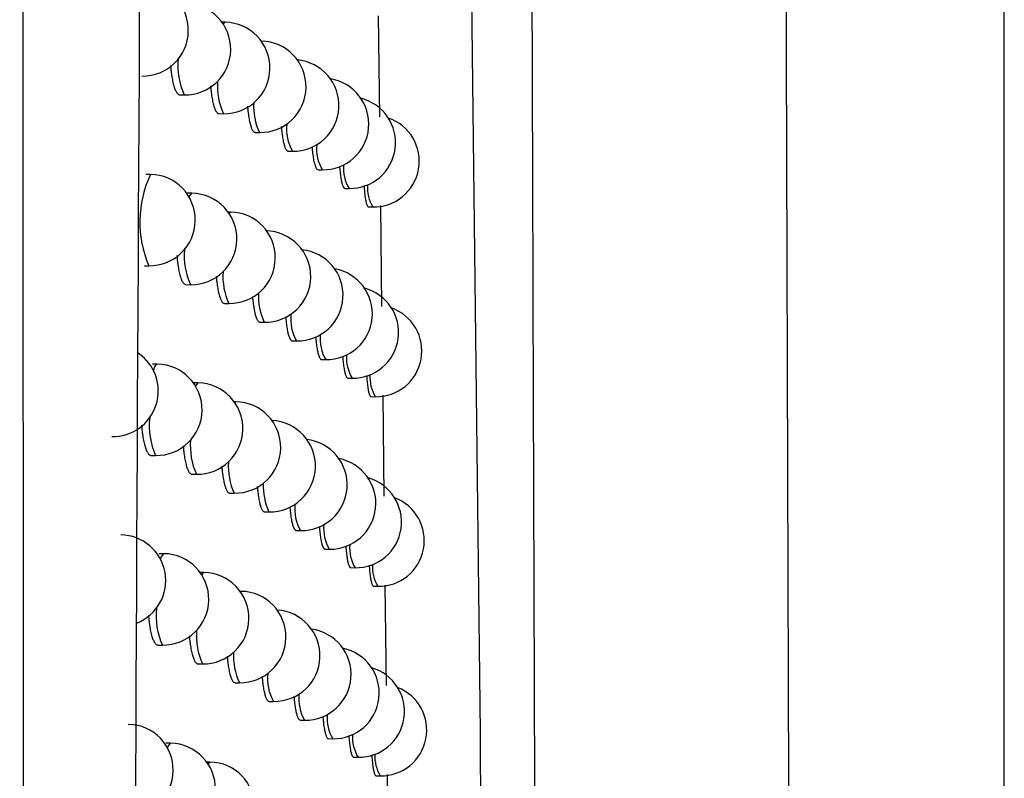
# Model space of a CAD drawing. Header units: millimetres. Extents: x -0.66 to 0.91, y -0.4 to 0.64.
# Tile 71 of 241: x 0.1877 to 0.19847, y 0.02519 to 0.03349. Entities that reach past the tile are written whole.
import ezdxf

# ---------------------------------------------------------------- set-up
doc = ezdxf.new("R2010")
doc.units = ezdxf.units.MM
doc.layers.add('FORMAT', color=7, linetype='Continuous')

msp = doc.modelspace()

# ---------------------------------------------------------------- linework, layer by layer
at = {"layer": 'FORMAT', "color": 7, "linetype": 'Continuous', "lineweight": 25}
for p, q in [((0.198474, 0.022126), (0.198474, 0.135921)), ((0.191622, 0.033534), (0.191636, 0.032428)), ((0.189947, 0.033462), (0.189913, 0.033463)), ((0.189452, 0.032669), (0.1895, 0.032668)), ((0.189881, 0.032463), (0.189929, 0.032462)), ((0.190276, 0.032258), (0.190324, 0.032257)), ((0.190636, 0.032053), (0.190684, 0.032053)), ((0.18913, 0.031798), (0.189079, 0.031799)), ((0.190964, 0.031849), (0.191011, 0.031849)), ((0.189585, 0.031592), (0.189534, 0.031593)), ((0.191257, 0.031646), (0.191304, 0.031645)), ((0.190006, 0.031387), (0.18998, 0.031387)), ((0.191517, 0.031443), (0.191564, 0.031442)), ((0.191647, 0.031458), (0.19166, 0.030354)), ((0.189064, 0.030799), (0.189112, 0.030799)), ((0.189519, 0.030593), (0.189567, 0.030592)), ((0.18994, 0.030388), (0.189988, 0.030387)), ((0.190328, 0.030183), (0.190376, 0.030182)), ((0.190682, 0.029978), (0.190729, 0.029977)), ((0.191002, 0.029774), (0.19105, 0.029773)), ((0.189205, 0.029724), (0.189154, 0.029724)), ((0.19129, 0.029571), (0.191337, 0.02957)), ((0.189651, 0.029517), (0.1896, 0.029518)), ((0.190065, 0.029312), (0.190046, 0.029312)), ((0.191544, 0.029368), (0.191591, 0.029367)), ((0.191672, 0.029382), (0.191685, 0.02828)), ((0.189139, 0.028725), (0.189187, 0.028724)), ((0.189585, 0.028518), (0.189634, 0.028518)), ((0.189999, 0.028313), (0.190047, 0.028312)), ((0.190379, 0.028108), (0.190427, 0.028107)), ((0.190726, 0.027904), (0.190774, 0.027903)), ((0.19104, 0.0277), (0.191088, 0.027699)), ((0.189278, 0.02765), (0.189227, 0.02765)), ((0.191322, 0.027497), (0.191369, 0.027496)), ((0.189717, 0.027444), (0.189673, 0.027444)), ((0.191572, 0.027294), (0.191618, 0.027293)), ((0.191697, 0.027307), (0.19171, 0.026207)), ((0.190122, 0.027238), (0.190112, 0.027238)), ((0.189212, 0.026651), (0.189261, 0.02665)), ((0.189651, 0.026445), (0.189699, 0.026444)), ((0.190056, 0.026239), (0.190104, 0.026238)), ((0.190429, 0.026034), (0.190477, 0.026034)), ((0.19077, 0.02583), (0.190817, 0.025829)), ((0.189351, 0.025576), (0.1893, 0.025577)), ((0.191078, 0.025627), (0.191126, 0.025626)), ((0.189781, 0.025371), (0.189746, 0.025371)), ((0.191354, 0.025424), (0.191401, 0.025423)), ((0.191598, 0.025221), (0.191645, 0.02522)), ((0.191721, 0.025234), (0.191734, 0.024135))]:
    msp.add_line(p, q, dxfattribs=at)
at = {"layer": 'FORMAT', "color": 7, "linetype": 'Continuous', "lineweight": 25, "flags": 128}
for points in [[(0.189926, 0.033443), (0.189947, 0.033462), (0.189947, 0.033462)], [(0.189554, 0.031549), (0.189556, 0.031554), (0.189585, 0.031592), (0.189585, 0.031592)], [(0.189989, 0.031374), (0.190006, 0.031387), (0.190006, 0.031387)], [(0.189624, 0.029483), (0.189651, 0.029517), (0.189651, 0.029517)], [(0.190052, 0.029305), (0.190064, 0.029312), (0.190065, 0.029312)], [(0.189242, 0.027587), (0.189249, 0.027611), (0.189278, 0.02765), (0.189278, 0.02765)], [(0.189692, 0.027417), (0.189716, 0.027444), (0.189717, 0.027444)], [(0.190114, 0.027235), (0.190122, 0.027238), (0.190122, 0.027238)], [(0.189317, 0.025525), (0.189322, 0.025538), (0.18935, 0.025576), (0.189351, 0.025576)], [(0.18976, 0.025351), (0.189781, 0.025371), (0.189781, 0.025371)]]:
    msp.add_lwpolyline(points, dxfattribs=at)
at = {"layer": 'FORMAT', "color": 7, "linetype": 'Continuous', "lineweight": 25}
for centre, radius, start, end in [((0.189045, 0.033374), 0.0005, 268.978431, 88.978431), ((0.189509, 0.033168), 0.0005, 268.978431, 88.978431), ((0.189938, 0.032962), 0.0005, 268.978431, 88.978431), ((0.190333, 0.032757), 0.0005, 268.978431, 88.978431), ((0.190207, 0.032987), 0.0007757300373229, 174.482924, 204.245574), ((0.190693, 0.032552), 0.0005, 268.978431, 84.944993), ((0.190588, 0.032764), 0.0007247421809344, 175.831723, 204.631157), ((0.19102, 0.032349), 0.0005, 268.978431, 80.691777), ((0.190941, 0.032545), 0.0006816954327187, 177.043955, 205.008201), ((0.191313, 0.032145), 0.0005, 268.978431, 76.13412), ((0.191095, 0.032293), 0.0004756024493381, 173.155191, 210.371436), ((0.191572, 0.031942), 0.0005, 268.978431, 71.192588), ((0.191398, 0.032078), 0.000450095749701, 174.210704, 210.685938), ((0.191671, 0.031866), 0.0004282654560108, 175.174434, 210.986918), ((0.190238, 0.031279), 0.0012234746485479, 154.856983, 203.099878), ((0.189121, 0.031299), 0.0005, 268.978431, 88.978431), ((0.191914, 0.031655), 0.0004097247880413, 176.043273, 211.269353), ((0.189576, 0.031092), 0.0005, 268.978431, 88.978431), ((0.189997, 0.030887), 0.0005, 268.978431, 88.978431), ((0.190385, 0.030682), 0.0005, 268.978431, 88.978431), ((0.190262, 0.030907), 0.0007621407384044, 174.834391, 204.342545), ((0.190738, 0.030477), 0.0005, 268.978431, 84.101155), ((0.190637, 0.030685), 0.0007140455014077, 176.126004, 204.720068), ((0.191059, 0.030273), 0.0005, 268.978431, 79.860232), ((0.190985, 0.030467), 0.0006731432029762, 177.294275, 205.089575), ((0.191346, 0.03007), 0.0005, 268.978431, 75.311131), ((0.1916, 0.029867), 0.0005, 268.978431, 70.375595), ((0.191135, 0.030215), 0.000470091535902, 173.377354, 210.436301), ((0.191433, 0.030001), 0.0004457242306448, 174.39895, 210.7437), ((0.188716, 0.02943), 0.0005, 268.978431, 55.811063), ((0.191701, 0.029789), 0.000424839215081, 175.331315, 211.037144), ((0.189244, 0.029655), 7.94074386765e-05, 119.77682, 183.210211), ((0.189196, 0.029224), 0.0005, 268.978431, 88.978431), ((0.191939, 0.029579), 0.0004070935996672, 176.170689, 211.311644), ((0.189642, 0.029018), 0.0005, 268.978431, 88.978431), ((0.190056, 0.028812), 0.0005, 268.978431, 88.978431), ((0.189921, 0.029051), 0.0008037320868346, 173.774605, 204.057762), ((0.190436, 0.028607), 0.0005, 268.978431, 87.245203), ((0.190316, 0.028828), 0.0007494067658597, 175.168793, 204.437112), ((0.190783, 0.028403), 0.0005, 268.978431, 83.262647), ((0.191097, 0.028199), 0.0005, 268.978431, 79.032982), ((0.190686, 0.028607), 0.000703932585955, 176.408293, 204.806943), ((0.191378, 0.027996), 0.0005, 268.978431, 74.491695), ((0.191029, 0.02839), 0.0006650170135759, 177.535331, 205.16906), ((0.191627, 0.027793), 0.0005, 268.978431, 69.561755), ((0.191174, 0.028139), 0.0004648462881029, 173.59173, 210.499567), ((0.191467, 0.027925), 0.0004415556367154, 174.580606, 210.799915), ((0.188798, 0.027356), 0.0005, 291.476369, 88.978431), ((0.191731, 0.027714), 0.0004215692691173, 175.482554, 211.085887), ((0.189269, 0.02715), 0.0005, 268.978431, 88.978431), ((0.191964, 0.027504), 0.0004045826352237, 176.29329, 211.352546), ((0.189708, 0.026944), 0.0005, 268.978431, 88.978431), ((0.190113, 0.026738), 0.0005, 268.978431, 88.978431), ((0.18998, 0.026972), 0.0007884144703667, 174.159543, 204.15856), ((0.190486, 0.026534), 0.0005, 268.978431, 86.397547), ((0.19037, 0.02675), 0.0007374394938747, 175.487831, 204.529412), ((0.190826, 0.026329), 0.0005, 268.978431, 82.429234), ((0.191134, 0.026126), 0.0005, 268.978431, 78.209867), ((0.190734, 0.026531), 0.0006943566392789, 176.679427, 204.891837), ((0.19141, 0.025923), 0.0005, 268.978431, 73.675724), ((0.190897, 0.026278), 0.0004856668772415, 172.757246, 210.25704), ((0.191654, 0.02572), 0.0005, 268.978431, 68.751052), ((0.191213, 0.026063), 0.0004598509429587, 173.79863, 210.561255), ((0.191501, 0.02585), 0.0004375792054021, 174.755896, 210.854602), ((0.188879, 0.025283), 0.0005, 268.978431, 88.978431), ((0.19176, 0.025639), 0.0004184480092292, 175.628325, 211.133166), ((0.189342, 0.025077), 0.0005, 268.978431, 88.978431), ((0.191988, 0.02543), 0.0004021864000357, 176.411221, 211.392083), ((0.189772, 0.024871), 0.0005, 268.978431, 88.978431)]:
    msp.add_arc(centre, radius, start, end, dxfattribs=at)
for points, knots in [([(0.1958452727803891, 0.1341201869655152), (0.195867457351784, 0.1217911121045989), (0.1959118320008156, 0.0971299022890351), (0.1960024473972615, 0.0602975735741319), (0.196078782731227, 0.0358944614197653), (0.1961169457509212, 0.0236943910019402)], [0, 0, 0, 0, 0.3333052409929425, 0.6666932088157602, 1, 1, 1, 1]), ([(0.1933480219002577, 0.0217882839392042), (0.1933383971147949, 0.0246374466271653), (0.1932891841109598, 0.039205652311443), (0.1932091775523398, 0.0655934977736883), (0.1931469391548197, 0.0897799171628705), (0.1931180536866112, 0.1021753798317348), (0.1931167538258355, 0.1027331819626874)], [0, 0, 0, 0, 0.1061557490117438, 0.5427906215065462, 0.979425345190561, 1, 1, 1, 1]), ([(0.1927901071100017, 0.0213730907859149), (0.1927143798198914, 0.0279605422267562), (0.1925628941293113, 0.0411381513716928), (0.1922969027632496, 0.0610178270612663), (0.1919990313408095, 0.0809722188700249), (0.1917604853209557, 0.0943342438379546), (0.1916411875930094, 0.1010166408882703)], [0, 0, 0, 0, 0.2497424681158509, 0.499587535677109, 0.7497419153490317, 1, 1, 1, 1]), ([(0.1877643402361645, -0.0007072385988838), (0.1877633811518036, 0.0003401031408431), (0.18775543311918, 0.0090195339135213), (0.1877418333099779, 0.0253356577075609), (0.1877256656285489, 0.0482474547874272), (0.1877123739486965, 0.071167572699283), (0.1877042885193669, 0.0884573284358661), (0.1877004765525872, 0.0981058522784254), (0.1876996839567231, 0.1001120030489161)], [0, 0, 0, 0, 0.0311834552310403, 0.2584205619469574, 0.4856768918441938, 0.7129909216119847, 0.9403241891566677, 1, 1, 1, 1]), ([(0.1896683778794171, 0.0974178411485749), (0.1895188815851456, 0.0864929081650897), (0.189219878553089, 0.0646422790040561), (0.1889767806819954, 0.0318604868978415), (0.1889076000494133, 0.0100233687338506), (0.1888730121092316, -0.0008944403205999)], [0, 0, 0, 0, 0.3333330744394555, 0.666689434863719, 1, 1, 1, 1]), ([(0.189350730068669, 0.0329897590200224), (0.1893520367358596, 0.0329720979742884), (0.1893543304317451, 0.0329410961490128), (0.1893593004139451, 0.0329006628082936), (0.1893659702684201, 0.0328545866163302), (0.1893740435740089, 0.0328127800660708), (0.1893832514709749, 0.0327761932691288), (0.1893931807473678, 0.0327432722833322), (0.1894040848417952, 0.0327161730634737), (0.1894156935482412, 0.0326956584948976), (0.1894247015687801, 0.0326836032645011), (0.189433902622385, 0.0326750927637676), (0.1894429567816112, 0.0326699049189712), (0.1894489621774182, 0.0326693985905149), (0.1894517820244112, 0.0326691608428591)], [0, 0, 0, 0, 0.0943018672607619, 0.1655354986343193, 0.2346487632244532, 0.3744585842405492, 0.4458151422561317, 0.515149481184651, 0.6554064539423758, 0.7269918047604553, 0.796535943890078, 0.8665651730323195, 0.9373453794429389, 1, 1, 1, 1]), ([(0.1897891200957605, 0.0327661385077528), (0.1897899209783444, 0.0327544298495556), (0.1897916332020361, 0.0327293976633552), (0.1897956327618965, 0.0326945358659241), (0.189801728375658, 0.0326483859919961), (0.1898091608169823, 0.0326065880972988), (0.1898176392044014, 0.0325700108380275), (0.1898267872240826, 0.0325371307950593), (0.1898368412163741, 0.0325100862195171), (0.1898475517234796, 0.0324896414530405), (0.1898558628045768, 0.0324776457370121), (0.1898643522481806, 0.0324691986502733), (0.1898726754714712, 0.0324640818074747), (0.1898781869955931, 0.0324636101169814), (0.1898807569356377, 0.0324633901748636)], [0, 0, 0, 0, 0.0648056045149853, 0.1385492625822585, 0.2100486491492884, 0.3546884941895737, 0.4285140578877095, 0.5001578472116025, 0.6450899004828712, 0.7190651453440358, 0.7908423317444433, 0.8631207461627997, 0.9361752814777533, 1, 1, 1, 1]), ([(0.1901930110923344, 0.0325430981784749), (0.190193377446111, 0.0325373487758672), (0.190194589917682, 0.0325183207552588), (0.1901977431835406, 0.0324890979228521), (0.1902032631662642, 0.0324428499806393), (0.1902100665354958, 0.0324010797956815), (0.1902178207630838, 0.032364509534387), (0.1902261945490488, 0.0323316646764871), (0.1902354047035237, 0.0323046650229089), (0.1902452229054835, 0.0322842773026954), (0.1902528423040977, 0.0322723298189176), (0.1902606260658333, 0.0322639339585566), (0.190268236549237, 0.0322588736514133), (0.1902732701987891, 0.0322584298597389), (0.1902756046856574, 0.0322582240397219)], [0, 0, 0, 0, 0.0330779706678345, 0.1094736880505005, 0.1835055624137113, 0.3332709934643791, 0.4097157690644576, 0.4838301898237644, 0.6337628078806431, 0.7102934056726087, 0.7844801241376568, 0.8591853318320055, 0.9346935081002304, 1, 1, 1, 1]), ([(0.1905626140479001, 0.032320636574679), (0.1905636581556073, 0.032308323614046), (0.1905657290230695, 0.0322839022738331), (0.1905708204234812, 0.0322381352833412), (0.1905769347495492, 0.0321962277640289), (0.1905839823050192, 0.0321596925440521), (0.1905915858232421, 0.0321268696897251), (0.1905999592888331, 0.0320999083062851), (0.1906088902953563, 0.0320795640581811), (0.1906158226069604, 0.032067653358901), (0.1906229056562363, 0.0320592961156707), (0.1906298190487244, 0.0320542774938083), (0.1906343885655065, 0.0320538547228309), (0.1906365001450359, 0.0320536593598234)], [0, 0, 0, 0, 0.0780268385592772, 0.1547572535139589, 0.3099836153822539, 0.3892180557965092, 0.4659851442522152, 0.6212859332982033, 0.7005587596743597, 0.7773540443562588, 0.8546863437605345, 0.9328503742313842, 1, 1, 1, 1]), ([(0.1908984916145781, 0.0320990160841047), (0.190898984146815, 0.0320926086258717), (0.1909004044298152, 0.0320741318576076), (0.1909044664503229, 0.0320340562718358), (0.1909099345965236, 0.0319920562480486), (0.1909194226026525, 0.0319374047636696), (0.1909286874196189, 0.0319007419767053), (0.1909427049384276, 0.0318654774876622), (0.1909532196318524, 0.0318508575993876), (0.1909616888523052, 0.0318499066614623), (0.1909635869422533, 0.0318496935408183)], [0, 0, 0, 0, 0.0423783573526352, 0.1222036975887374, 0.2836922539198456, 0.3661245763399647, 0.6070409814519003, 0.6894820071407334, 0.9304078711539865, 1, 1, 1, 1]), ([(0.191199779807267, 0.0318849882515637), (0.19119997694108, 0.031882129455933), (0.191201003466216, 0.0318672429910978), (0.1912043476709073, 0.0318306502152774), (0.1912091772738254, 0.0317885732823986), (0.1912148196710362, 0.0317520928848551), (0.1912209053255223, 0.0317192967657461), (0.1912276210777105, 0.0316923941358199), (0.191234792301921, 0.0316720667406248), (0.1912422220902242, 0.0316563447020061), (0.1912496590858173, 0.0316471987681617), (0.1912552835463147, 0.031646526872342), (0.1912569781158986, 0.0316463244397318)], [0, 0, 0, 0, 0.0194119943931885, 0.1010831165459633, 0.2663061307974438, 0.3506451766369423, 0.4323146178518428, 0.597534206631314, 0.681871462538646, 0.7635401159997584, 0.9287580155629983, 1, 1, 1, 1]), ([(0.1914669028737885, 0.031676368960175), (0.1914669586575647, 0.0316754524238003), (0.1914677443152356, 0.0316625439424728), (0.1914705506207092, 0.0316279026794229), (0.1914747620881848, 0.0315857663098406), (0.1914797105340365, 0.0315493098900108), (0.1914850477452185, 0.0315165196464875), (0.1914909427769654, 0.0314896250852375), (0.1914972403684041, 0.0314693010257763), (0.1915037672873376, 0.0314535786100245), (0.1915103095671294, 0.0314444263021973), (0.1915152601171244, 0.0314437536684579), (0.1915167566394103, 0.0314435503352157)], [0, 0, 0, 0, 0.0063222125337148, 0.0890419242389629, 0.2563859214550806, 0.3418071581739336, 0.4245355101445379, 0.5918965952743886, 0.6773260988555, 0.7600730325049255, 0.9274714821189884, 1, 1, 1, 1]), ([(0.189420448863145, 0.0309095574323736), (0.1894216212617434, 0.0308933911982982), (0.1894237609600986, 0.0308638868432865), (0.1894284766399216, 0.0308248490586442), (0.1894350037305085, 0.0307787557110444), (0.1894429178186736, 0.0307369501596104), (0.189451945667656, 0.0307003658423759), (0.1894616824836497, 0.0306674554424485), (0.1894723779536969, 0.0306403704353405), (0.1894837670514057, 0.0306198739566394), (0.1894926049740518, 0.0306078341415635), (0.1895016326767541, 0.0305993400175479), (0.1895105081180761, 0.0305941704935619), (0.1895163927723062, 0.0305936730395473), (0.1895191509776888, 0.030593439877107)], [0, 0, 0, 0, 0.087085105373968, 0.158935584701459, 0.2286342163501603, 0.3696289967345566, 0.4415913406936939, 0.5114908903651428, 0.6528920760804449, 0.7250623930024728, 0.7951519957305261, 0.8657306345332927, 0.9370663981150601, 1, 1, 1, 1]), ([(0.1898506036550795, 0.0306863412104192), (0.1898512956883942, 0.0306760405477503), (0.1898528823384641, 0.0306524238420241), (0.189856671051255, 0.0306188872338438), (0.1898626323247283, 0.0305727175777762), (0.1898699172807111, 0.0305309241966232), (0.1898782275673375, 0.030494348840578), (0.1898871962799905, 0.030461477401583), (0.1898970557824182, 0.0304344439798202), (0.1899075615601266, 0.0304140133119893), (0.1899157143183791, 0.0304020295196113), (0.1899240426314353, 0.0303935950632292), (0.1899322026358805, 0.030388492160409), (0.1899376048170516, 0.0303880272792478), (0.1899401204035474, 0.0303878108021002)], [0, 0, 0, 0, 0.0575180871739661, 0.1318738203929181, 0.2039566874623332, 0.3497775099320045, 0.4242066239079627, 0.4964182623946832, 0.6424996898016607, 0.7170623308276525, 0.789392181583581, 0.8622272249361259, 0.9358445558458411, 1, 1, 1, 1]), ([(0.1902468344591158, 0.0304636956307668), (0.1902471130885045, 0.0304592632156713), (0.1902482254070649, 0.0304415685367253), (0.1902512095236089, 0.0304136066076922), (0.1902566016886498, 0.0303673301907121), (0.1902632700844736, 0.0303255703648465), (0.1902708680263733, 0.030289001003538), (0.1902790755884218, 0.0302561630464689), (0.1902881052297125, 0.0302291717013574), (0.1902977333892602, 0.030208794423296), (0.1903052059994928, 0.0301968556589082), (0.1903128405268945, 0.03018846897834), (0.1903203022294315, 0.0301834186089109), (0.1903252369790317, 0.0301829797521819), (0.1903275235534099, 0.030182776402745)], [0, 0, 0, 0, 0.0257350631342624, 0.1027371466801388, 0.1773494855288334, 0.3282896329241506, 0.4053345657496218, 0.4800181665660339, 0.6311026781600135, 0.7082217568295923, 0.7829669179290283, 0.8582345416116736, 0.9343113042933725, 1, 1, 1, 1]), ([(0.1906094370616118, 0.0302416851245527), (0.1906103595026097, 0.0302305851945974), (0.1906122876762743, 0.0302073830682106), (0.1906171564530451, 0.0301627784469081), (0.190623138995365, 0.0301208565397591), (0.190630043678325, 0.0300843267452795), (0.1906374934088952, 0.0300515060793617), (0.1906457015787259, 0.0300245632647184), (0.1906566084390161, 0.0299991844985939), (0.190665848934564, 0.029985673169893), (0.1906749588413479, 0.0299789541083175), (0.1906794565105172, 0.0299785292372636), (0.1906815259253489, 0.0299783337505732)], [0, 0, 0, 0, 0.0709380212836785, 0.148281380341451, 0.3047480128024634, 0.3846158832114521, 0.4619887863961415, 0.6185154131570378, 0.6984142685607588, 0.853046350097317, 0.9323854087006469, 1, 1, 1, 1]), ([(0.1909387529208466, 0.0300204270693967), (0.1909391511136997, 0.0300151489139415), (0.1909404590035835, 0.0299978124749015), (0.1909443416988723, 0.0299588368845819), (0.1909496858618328, 0.0299168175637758), (0.1909574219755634, 0.0298713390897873), (0.1909643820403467, 0.0298403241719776), (0.1909719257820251, 0.0298155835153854), (0.190981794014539, 0.0297902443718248), (0.1909920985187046, 0.0297756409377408), (0.1910004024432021, 0.0297746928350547), (0.1910022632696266, 0.0297744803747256)], [0, 0, 0, 0, 0.0351894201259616, 0.1155819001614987, 0.2782179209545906, 0.3612361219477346, 0.5218674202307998, 0.6042847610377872, 0.6873082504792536, 0.9299289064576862, 1, 1, 1, 1]), ([(0.1912338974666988, 0.0298088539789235), (0.1912340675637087, 0.0298063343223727), (0.1912350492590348, 0.0297917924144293), (0.1912382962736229, 0.0297555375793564), (0.1912430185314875, 0.0297134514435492), (0.1912485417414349, 0.029676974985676), (0.1912544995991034, 0.0296441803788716), (0.1912610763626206, 0.0296172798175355), (0.1912681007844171, 0.0295969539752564), (0.1912753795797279, 0.0295812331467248), (0.1912826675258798, 0.0295720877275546), (0.1912881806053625, 0.0295714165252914), (0.1912898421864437, 0.029571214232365)], [0, 0, 0, 0, 0.0171554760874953, 0.0990108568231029, 0.2646066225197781, 0.3491359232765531, 0.4309900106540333, 0.5965830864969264, 0.6811109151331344, 0.7629658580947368, 0.9285605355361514, 1, 1, 1, 1]), ([(0.1914955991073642, 0.0296004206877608), (0.1914956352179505, 0.0295998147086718), (0.1914963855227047, 0.0295872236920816), (0.1914991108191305, 0.0295528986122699), (0.1915032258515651, 0.02951075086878), (0.1915080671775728, 0.0294742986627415), (0.1915132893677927, 0.0294415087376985), (0.191519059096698, 0.0294146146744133), (0.1915252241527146, 0.0293942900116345), (0.1915316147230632, 0.0293785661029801), (0.1915380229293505, 0.0293694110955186), (0.1915428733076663, 0.0293687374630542), (0.1915443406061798, 0.0293685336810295)], [0, 0, 0, 0, 0.004190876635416, 0.0870779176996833, 0.2547603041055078, 0.3403541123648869, 0.4232532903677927, 0.590959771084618, 0.6765653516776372, 0.7594881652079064, 0.9272422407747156, 1, 1, 1, 1]), ([(0.1890333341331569, 0.0290537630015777), (0.1890349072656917, 0.0290332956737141), (0.1890375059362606, 0.0289994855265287), (0.1890429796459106, 0.0289564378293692), (0.1890499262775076, 0.0289103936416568), (0.1890583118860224, 0.0288685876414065), (0.1890678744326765, 0.0288319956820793), (0.1890781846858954, 0.0287990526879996), (0.1890895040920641, 0.0287719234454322), (0.189101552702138, 0.02875137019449), (0.1891109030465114, 0.0287392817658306), (0.1891204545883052, 0.028730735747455), (0.1891298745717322, 0.0287255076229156), (0.1891361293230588, 0.0287249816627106), (0.1891390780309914, 0.0287247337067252)], [0, 0, 0, 0, 0.107515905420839, 0.1776064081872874, 0.2456370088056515, 0.3832550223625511, 0.4534908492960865, 0.5217845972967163, 0.6599347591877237, 0.7304427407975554, 0.7989890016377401, 0.86801307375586, 0.9377767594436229, 1, 1, 1, 1]), ([(0.1894889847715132, 0.0288303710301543), (0.1894900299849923, 0.0288156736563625), (0.189492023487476, 0.0287876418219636), (0.1894964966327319, 0.0287499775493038), (0.1895028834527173, 0.0287038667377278), (0.189510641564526, 0.0286620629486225), (0.1895194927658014, 0.0286254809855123), (0.1895290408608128, 0.0285925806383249), (0.1895395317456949, 0.0285655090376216), (0.1895507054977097, 0.0285450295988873), (0.189559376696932, 0.0285330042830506), (0.1895682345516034, 0.0285245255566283), (0.1895769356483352, 0.0285193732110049), (0.1895827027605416, 0.0285188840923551), (0.1895854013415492, 0.0285186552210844)], [0, 0, 0, 0, 0.0798710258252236, 0.1523354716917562, 0.22261740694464, 0.364792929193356, 0.4373588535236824, 0.5078227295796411, 0.6503662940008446, 0.7231205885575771, 0.7937559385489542, 0.8648842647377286, 0.9367758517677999, 1, 1, 1, 1]), ([(0.1899110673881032, 0.0286075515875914), (0.1899116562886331, 0.0285986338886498), (0.1899131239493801, 0.0285764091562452), (0.1899167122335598, 0.0285441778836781), (0.1899225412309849, 0.0284979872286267), (0.18992968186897, 0.028456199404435), (0.1899378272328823, 0.0284196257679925), (0.1899466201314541, 0.0283867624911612), (0.189956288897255, 0.028359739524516), (0.1899665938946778, 0.0283393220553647), (0.1899745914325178, 0.028327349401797), (0.1899827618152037, 0.0283189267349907), (0.1899907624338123, 0.0283138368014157), (0.18999605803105, 0.0283133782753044), (0.1899985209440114, 0.0283131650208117)], [0, 0, 0, 0, 0.0502376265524, 0.1252024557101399, 0.197866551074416, 0.3448637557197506, 0.4198940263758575, 0.4926723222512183, 0.6399006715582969, 0.7150494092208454, 0.787931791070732, 0.8613233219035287, 0.9355032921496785, 1, 1, 1, 1]), ([(0.1902997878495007, 0.0283852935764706), (0.1902999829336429, 0.028382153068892), (0.1903010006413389, 0.0283657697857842), (0.1903038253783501, 0.028339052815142), (0.1903090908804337, 0.0282927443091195), (0.1903156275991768, 0.0282509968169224), (0.1903230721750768, 0.0282144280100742), (0.1903311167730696, 0.0281815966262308), (0.1903399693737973, 0.0281546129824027), (0.1903494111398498, 0.028134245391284), (0.1903567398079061, 0.0281223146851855), (0.1903642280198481, 0.0281139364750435), (0.1903715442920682, 0.0281088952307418), (0.190376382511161, 0.0281084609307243), (0.1903786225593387, 0.0281082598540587)], [0, 0, 0, 0, 0.0184040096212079, 0.0960093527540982, 0.1711996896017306, 0.3233095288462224, 0.4009520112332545, 0.4762032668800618, 0.6284365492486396, 0.7061424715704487, 0.7814454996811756, 0.857274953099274, 0.9339196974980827, 1, 1, 1, 1]), ([(0.1906555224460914, 0.028163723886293), (0.190656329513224, 0.0281538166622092), (0.1906581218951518, 0.0281318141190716), (0.1906627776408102, 0.028088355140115), (0.1906686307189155, 0.0280464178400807), (0.1906753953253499, 0.028009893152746), (0.1906826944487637, 0.0279770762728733), (0.1906907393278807, 0.0279501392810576), (0.1907014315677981, 0.0279247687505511), (0.1907104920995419, 0.02791126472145), (0.1907194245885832, 0.0279045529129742), (0.1907238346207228, 0.0279041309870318), (0.1907258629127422, 0.0279039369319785)], [0, 0, 0, 0, 0.0638437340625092, 0.1417879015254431, 0.2994702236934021, 0.3799589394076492, 0.4579263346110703, 0.6156558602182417, 0.6961689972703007, 0.8519776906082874, 0.9319205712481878, 1, 1, 1, 1]), ([(0.1909784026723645, 0.0279428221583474), (0.1909787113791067, 0.0279386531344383), (0.1909799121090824, 0.0279224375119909), (0.1909825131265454, 0.0278959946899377), (0.1909861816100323, 0.0278636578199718), (0.1909903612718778, 0.0278334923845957), (0.1909979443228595, 0.0277878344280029), (0.1910068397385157, 0.0277512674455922), (0.1910183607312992, 0.0277209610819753), (0.1910265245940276, 0.027707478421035), (0.1910345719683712, 0.0277007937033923), (0.1910385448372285, 0.0277003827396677), (0.1910403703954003, 0.0277001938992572)], [0, 0, 0, 0, 0.028025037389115, 0.1090047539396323, 0.190550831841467, 0.2729740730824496, 0.3565988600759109, 0.6009815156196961, 0.6846089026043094, 0.8464068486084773, 0.929422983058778, 1, 1, 1, 1]), ([(0.1912675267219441, 0.0277336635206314), (0.1912676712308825, 0.0277314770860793), (0.1912686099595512, 0.0277172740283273), (0.1912717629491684, 0.027681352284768), (0.1912763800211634, 0.0276392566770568), (0.191281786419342, 0.027602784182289), (0.19128761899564, 0.0275699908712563), (0.1912940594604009, 0.0275430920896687), (0.1913009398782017, 0.0275227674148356), (0.1913080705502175, 0.0275070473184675), (0.1913152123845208, 0.027497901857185), (0.1913206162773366, 0.0274972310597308), (0.1913222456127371, 0.0274970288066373)], [0, 0, 0, 0, 0.0149265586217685, 0.0969627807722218, 0.2629243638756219, 0.3476403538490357, 0.4296762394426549, 0.5956370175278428, 0.680352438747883, 0.7623914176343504, 0.9283582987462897, 1, 1, 1, 1]), ([(0.1915239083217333, 0.0275254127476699), (0.1915239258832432, 0.0275251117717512), (0.1915246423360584, 0.0275128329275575), (0.1915272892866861, 0.0274788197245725), (0.1915313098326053, 0.0274366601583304), (0.1915360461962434, 0.0274002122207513), (0.1915411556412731, 0.0273674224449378), (0.1915468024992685, 0.0273405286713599), (0.1915528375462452, 0.0273202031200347), (0.191559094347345, 0.027304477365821), (0.1915653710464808, 0.0272953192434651), (0.1915701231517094, 0.0272946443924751), (0.1915715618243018, 0.0272944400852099)], [0, 0, 0, 0, 0.0020868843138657, 0.0851381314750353, 0.2531525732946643, 0.3389157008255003, 0.4219829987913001, 0.5900293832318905, 0.6758082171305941, 0.7589046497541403, 0.9270097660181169, 1, 1, 1, 1]), ([(0.1891091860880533, 0.0269751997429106), (0.1891106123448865, 0.0269562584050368), (0.1891130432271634, 0.0269239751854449), (0.1891182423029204, 0.0268823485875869), (0.1891250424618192, 0.0268362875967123), (0.1891332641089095, 0.0267944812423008), (0.1891426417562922, 0.0267578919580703), (0.189152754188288, 0.0267249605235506), (0.1891638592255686, 0.026697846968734), (0.1891756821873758, 0.0266773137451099), (0.1891848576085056, 0.0266652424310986), (0.1891942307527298, 0.0266567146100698), (0.1892034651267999, 0.0266515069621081), (0.1892095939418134, 0.0266509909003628), (0.189212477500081, 0.0266507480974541)], [0, 0, 0, 0, 0.1003802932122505, 0.1710860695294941, 0.2396991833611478, 0.3784964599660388, 0.4493352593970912, 0.5181892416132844, 0.6574736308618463, 0.7285615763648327, 0.7976461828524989, 0.8672125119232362, 0.9375245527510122, 1, 1, 1, 1]), ([(0.1895563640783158, 0.0267522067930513), (0.1895572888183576, 0.026738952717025), (0.1895591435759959, 0.0267123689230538), (0.1895633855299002, 0.0266760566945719), (0.1895696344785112, 0.0266299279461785), (0.1895772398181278, 0.0265881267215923), (0.189585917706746, 0.0265515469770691), (0.1895952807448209, 0.0265186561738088), (0.1896055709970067, 0.0264915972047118), (0.1896165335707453, 0.0264711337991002), (0.1896250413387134, 0.0264591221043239), (0.1896337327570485, 0.0264506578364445), (0.1896422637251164, 0.0264455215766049), (0.1896479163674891, 0.0264450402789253), (0.189650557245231, 0.0264448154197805)], [0, 0, 0, 0, 0.0726608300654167, 0.1457363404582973, 0.2165994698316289, 0.3599514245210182, 0.4331186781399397, 0.504145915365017, 0.6478298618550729, 0.7211670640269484, 0.7923483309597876, 0.864026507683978, 0.9364740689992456, 0.9999999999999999, 0.9999999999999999, 0.9999999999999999, 0.9999999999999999]), ([(0.1899705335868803, 0.0265297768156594), (0.1899710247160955, 0.0265222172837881), (0.1899723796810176, 0.026501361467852), (0.1899757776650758, 0.0264704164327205), (0.1899814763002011, 0.0264242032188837), (0.1899884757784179, 0.0263824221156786), (0.1899964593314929, 0.0263458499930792), (0.190005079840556, 0.0263129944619), (0.190014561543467, 0.0262859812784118), (0.1900246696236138, 0.0262655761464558), (0.1900325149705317, 0.0262536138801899), (0.1900405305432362, 0.0262452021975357), (0.190048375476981, 0.0262401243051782), (0.1900535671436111, 0.0262396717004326), (0.1900559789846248, 0.0262394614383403)], [0, 0, 0, 0, 0.0429654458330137, 0.1185363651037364, 0.1917793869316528, 0.3399482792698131, 0.4155772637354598, 0.4889209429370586, 0.6372935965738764, 0.7130270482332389, 0.7864617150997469, 0.8604094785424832, 0.9351518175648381, 1, 1, 1, 1]), ([(0.1903518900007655, 0.0263078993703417), (0.190352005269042, 0.0263060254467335), (0.1903529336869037, 0.0262909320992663), (0.1903556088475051, 0.0262654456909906), (0.1903607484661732, 0.0262191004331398), (0.1903671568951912, 0.0261773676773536), (0.1903744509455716, 0.0261407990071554), (0.190382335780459, 0.0261079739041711), (0.1903910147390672, 0.0260809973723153), (0.1904002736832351, 0.0260606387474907), (0.1904074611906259, 0.0260487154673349), (0.1904148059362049, 0.026040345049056), (0.1904219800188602, 0.0260353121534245), (0.1904267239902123, 0.0260348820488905), (0.1904289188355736, 0.0260346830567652)], [0, 0, 0, 0, 0.0110860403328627, 0.0892915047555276, 0.1650573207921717, 0.3183317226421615, 0.3965690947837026, 0.4723863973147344, 0.6257651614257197, 0.7040562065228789, 0.7799164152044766, 0.8563070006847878, 0.9335190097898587, 1, 1, 1, 1]), ([(0.1907008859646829, 0.0260867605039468), (0.1907015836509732, 0.026078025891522), (0.1907032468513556, 0.0260572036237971), (0.1907076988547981, 0.026014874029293), (0.1907134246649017, 0.0259729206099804), (0.1907200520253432, 0.0259363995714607), (0.1907272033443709, 0.0259035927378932), (0.1907350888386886, 0.0258766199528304), (0.1907476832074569, 0.0258462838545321), (0.1907586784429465, 0.0258316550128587), (0.1907675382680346, 0.02583069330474), (0.1907695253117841, 0.0258304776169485)], [0, 0, 0, 0, 0.0567795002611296, 0.1353555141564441, 0.2943162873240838, 0.3754578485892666, 0.4540515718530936, 0.6130483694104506, 0.6942086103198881, 0.9314184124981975, 1, 1, 1, 1]), ([(0.1910173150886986, 0.0258680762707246), (0.1910175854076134, 0.0258643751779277), (0.1910205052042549, 0.0258243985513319), (0.1910260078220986, 0.0257781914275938), (0.191034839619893, 0.0257236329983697), (0.1910415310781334, 0.0256926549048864), (0.1910487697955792, 0.0256679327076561), (0.1910544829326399, 0.025652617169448), (0.191060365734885, 0.0256407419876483), (0.1910663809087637, 0.0256324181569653), (0.1910722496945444, 0.0256274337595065), (0.1910761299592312, 0.0256270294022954), (0.1910779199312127, 0.025626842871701)], [0, 0, 0, 0, 0.0250106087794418, 0.2701471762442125, 0.3540324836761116, 0.5163320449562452, 0.5996054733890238, 0.683491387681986, 0.764722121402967, 0.8465210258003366, 0.9291999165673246, 1, 1, 1, 1]), ([(0.1913006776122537, 0.0256594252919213), (0.1913007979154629, 0.025657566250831), (0.1913016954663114, 0.0256436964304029), (0.1913047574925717, 0.0256081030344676), (0.1913092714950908, 0.0255659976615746), (0.1913145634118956, 0.0255295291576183), (0.1913202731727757, 0.0254967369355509), (0.1913265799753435, 0.0254698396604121), (0.191333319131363, 0.0254495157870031), (0.1913403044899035, 0.0254337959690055), (0.1913473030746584, 0.0254246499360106), (0.1913525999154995, 0.0254239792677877), (0.1913541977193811, 0.0254237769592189)], [0, 0, 0, 0, 0.0127251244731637, 0.0949388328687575, 0.2612594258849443, 0.3461586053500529, 0.4283734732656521, 0.5946962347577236, 0.6795963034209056, 0.7618170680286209, 0.9281515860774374, 1, 1, 1, 1]), ([(0.1915518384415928, 0.0254513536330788), (0.1915526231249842, 0.0254398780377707), (0.1915549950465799, 0.025405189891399), (0.1915590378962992, 0.0253635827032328), (0.1915636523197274, 0.0253270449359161), (0.1915686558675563, 0.0252942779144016), (0.1915741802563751, 0.0252673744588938), (0.1915800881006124, 0.0252470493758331), (0.1915862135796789, 0.0252313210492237), (0.1915923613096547, 0.0252221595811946), (0.191597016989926, 0.0252214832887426), (0.1915984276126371, 0.0252212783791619)], [0, 0, 0, 0, 0.0832224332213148, 0.2515627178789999, 0.3374919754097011, 0.4207247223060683, 0.5891055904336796, 0.6750548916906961, 0.7583226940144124, 0.9267742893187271, 1, 1, 1, 1])]:
    msp.add_open_spline(points, degree=3, knots=knots, dxfattribs=at)

doc.saveas('drawing.dxf')
